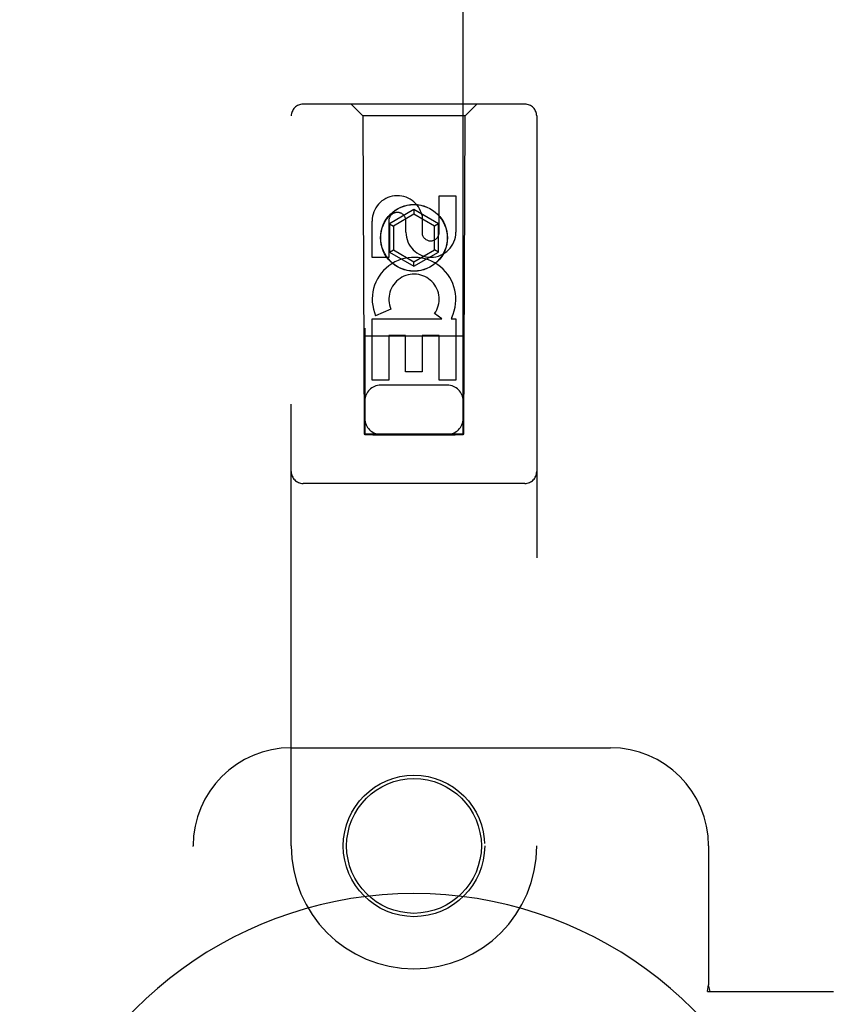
# Model space of a CAD drawing. Header units: inches. Extents: x 0 to 204, y 0 to 132.
# Tile 7 of 114: x 96.04 to 98.1, y 50.18 to 52.69. Entities that reach past the tile are written whole.
import ezdxf

# ---------------------------------------------------------------- set-up
doc = ezdxf.new("R2010")
doc.units = ezdxf.units.IN
doc.header["$LTSCALE"] = 11.243375
doc.header["$MEASUREMENT"] = 0
doc.linetypes.add('HIDDEN', pattern=[0.2, 0.1, -0.1])
doc.layers.add('DOOR_ASSEMBLY', color=7, linetype='CONTINUOUS')

msp = doc.modelspace()

# ---------------------------------------------------------------- linework, layer by layer
at = {"layer": 'DOOR_ASSEMBLY', "color": 8, "linetype": 'HIDDEN'}
for p, q in [((96.9163, 85.632), (96.9163, 51.6304)), ((97.1663, 51.6304), (97.1663, 85.632)), ((97.3238, 52.472), (96.7588, 52.472)), ((96.9113, 52.442), (96.8813, 52.472)), ((97.1713, 52.442), (97.2013, 52.472)), ((96.7288, 50.5845), (96.7288, 52.442)), ((97.1713, 52.442), (96.9113, 52.442)), ((96.9113, 52.442), (96.9148, 51.632)), ((97.1678, 51.632), (97.1713, 52.442)), ((97.3538, 52.442), (97.3538, 50.5845)), ((97.1054, 52.2386), (97.1478, 52.2386)), ((97.1054, 52.1462), (97.1054, 52.2386)), ((97.1478, 52.2386), (97.1478, 52.1462)), ((97.0413, 52.2039), (96.9788, 52.1678)), ((97.0413, 52.1923), (96.9888, 52.162)), ((97.1038, 52.1678), (97.0413, 52.2039)), ((97.0413, 52.2039), (97.0413, 52.1923)), ((97.0938, 52.162), (97.0413, 52.1923)), ((96.9346, 52.0823), (96.9346, 52.1747)), ((96.9771, 52.1747), (96.9771, 52.0823)), ((96.9788, 52.1678), (96.9888, 52.162)), ((96.9788, 52.1678), (96.9788, 52.0956)), ((97.0209, 52.1462), (97.0209, 52.1747)), ((97.0619, 52.1885), (97.0619, 52.1422)), ((97.1038, 52.1678), (97.0938, 52.162)), ((97.1038, 52.0956), (97.1038, 52.1678)), ((96.9888, 52.162), (96.9888, 52.1014)), ((97.0938, 52.1014), (97.0938, 52.162)), ((96.9788, 52.0956), (96.9888, 52.1014)), ((96.9788, 52.0956), (97.0413, 52.0595)), ((96.9888, 52.1014), (97.0413, 52.0711)), ((97.0413, 52.0711), (97.0938, 52.1014)), ((97.0413, 52.0595), (97.1038, 52.0956)), ((97.1038, 52.0956), (97.0938, 52.1014)), ((96.9771, 52.0823), (96.9346, 52.0823)), ((97.0413, 52.0595), (97.0413, 52.0711)), ((96.9827, 51.9504), (96.9436, 51.9335)), ((96.9346, 51.926), (97.1122, 51.926)), ((96.9346, 51.7699), (96.9346, 51.926)), ((97.1122, 51.926), (97.0937, 51.939)), ((97.1373, 51.9295), (97.1356, 51.926)), ((97.1356, 51.926), (97.1478, 51.926)), ((97.1478, 51.926), (97.1478, 51.7699)), ((97.1688, 51.882), (96.9137, 51.882)), ((97.0195, 51.8834), (96.9771, 51.8834)), ((96.9771, 51.8834), (96.9771, 51.7699)), ((97.0195, 51.7912), (97.0195, 51.8834)), ((97.1054, 51.8834), (97.0619, 51.8834)), ((97.0619, 51.8834), (97.0619, 51.7912)), ((97.1054, 51.7699), (97.1054, 51.8834)), ((97.0619, 51.7912), (97.0195, 51.7912)), ((96.9771, 51.7699), (96.9346, 51.7699)), ((97.1478, 51.7699), (97.1054, 51.7699)), ((97.1263, 51.757), (96.9563, 51.757)), ((96.9148, 51.632), (97.1678, 51.632)), ((96.9171, 51.6334), (96.9186, 51.6334)), ((96.9186, 51.6334), (96.9236, 51.6334)), ((96.9236, 51.6303), (96.9186, 51.6303)), ((96.9236, 51.6334), (96.9363, 51.6334)), ((96.9363, 51.6303), (96.9236, 51.6303)), ((96.9363, 51.6334), (97.1574, 51.6334)), ((96.9363, 51.6303), (97.1463, 51.6303)), ((97.1589, 51.6303), (97.1463, 51.6303)), ((97.1574, 51.6334), (97.1629, 51.6334)), ((97.1639, 51.6303), (97.1589, 51.6303)), ((97.1654, 51.6303), (97.1639, 51.6303)), ((97.3238, 51.507), (96.7588, 51.507)), ((96.7288, 50.8345), (97.5413, 50.8345)), ((96.4788, 48.3345), (96.4788, 50.5845)), ((97.7913, 50.5845), (97.7913, 50.2314)), ((97.7882, 50.2145), (97.7913, 50.2314)), ((97.7882, 50.2145), (98.1092, 50.2145)), ((97.7957, 50.2145), (97.7913, 50.2314))]:
    msp.add_line(p, q, dxfattribs=at)
for points in [[(96.9163, 51.6333), (96.9164, 51.6333), (96.9166, 51.6333), (96.9171, 51.6334)], [(96.9186, 51.6303), (96.9171, 51.6303), (96.9166, 51.6303), (96.9164, 51.6304), (96.9163, 51.6304)], [(97.1629, 51.6334), (97.1647, 51.6334), (97.1654, 51.6334), (97.1659, 51.6333), (97.1662, 51.6333), (97.1663, 51.6333)], [(97.1663, 51.6304), (97.1662, 51.6304), (97.1659, 51.6303), (97.1654, 51.6303)]]:
    msp.add_lwpolyline(points, dxfattribs=at)
for centre, radius in [((97.0413, 52.132), 0.085), ((97.0413, 52.132), 0.0845), ((97.0413, 50.5845), 0.18), ((97.0413, 50.5845), 0.1715)]:
    msp.add_circle(centre, radius, dxfattribs=at)
for centre, radius, start, end in [((96.7588, 52.442), 0.03, 90, 180), ((97.3238, 52.442), 0.03, 0, 90), ((96.999, 52.1748), 0.0644, 12.2995, 180.0775), ((96.999, 52.1747), 0.0219, 359.9011, 180), ((97.0844, 52.1462), 0.0635, 180, 360), ((97.0835, 52.1462), 0.0219, 190.307, 360), ((97.0414, 51.9758), 0.1065, 334.2636, 203.4027), ((97.0414, 51.9758), 0.0639, 324.8895, 203.4026), ((96.9563, 51.717), 0.04, 90, 180), ((97.1263, 51.717), 0.04, 0, 90), ((96.9563, 51.672), 0.04, 180, 270), ((97.1263, 51.672), 0.04, 270, 360), ((96.7588, 51.537), 0.03, 180, 270), ((97.3238, 51.537), 0.03, 270, 360), ((96.7288, 50.5845), 0.25, 90, 180), ((97.5413, 50.5845), 0.25, 0, 90), ((97.0413, 50.5845), 0.3125, 180, 360)]:
    msp.add_arc(centre, radius, start, end, dxfattribs=at)
at = {"layer": 'DOOR_ASSEMBLY', "color": 7, "linetype": 'Continuous'}
msp.add_arc((97.0413, 49.4595), 1.0039, 305.5066, 234.4934, dxfattribs=at)

doc.saveas('drawing.dxf')
